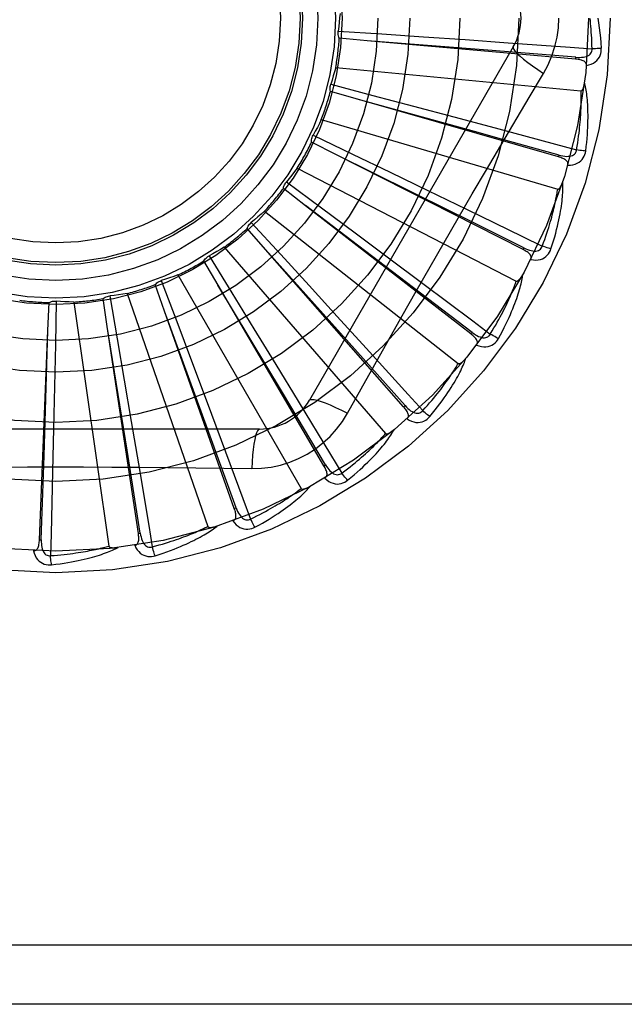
# Model space of a CAD drawing. Header units: inches. Extents: x 0 to 176, y 0 to 114.
# Tile 72 of 102: x 40.995 to 41.301, y 64.031 to 64.53. Entities that reach past the tile are written whole.
import ezdxf

# ---------------------------------------------------------------- set-up
doc = ezdxf.new("R2010")
doc.units = ezdxf.units.IN
doc.header["$LTSCALE"] = 9.6962962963
doc.header["$MEASUREMENT"] = 0
doc.linetypes.add('HIDDEN', pattern=[0.2, 0.1, -0.1])
doc.layers.add('DOOR_ASSEMBLY', color=7, linetype='CONTINUOUS')

msp = doc.modelspace()

# ---------------------------------------------------------------- linework, layer by layer
at = {"layer": 'DOOR_ASSEMBLY', "color": 8, "linetype": 'HIDDEN'}
for p, q in [((41.156113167, 64.5246163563), (41.1781556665, 64.5231421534)), ((41.1708676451, 64.5197021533), (41.1566656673, 64.5209796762)), ((41.2765469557, 64.51034754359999), (41.1708676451, 64.5197021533)), ((41.1781556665, 64.5231421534), (41.1994009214, 64.5216941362)), ((41.1994009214, 64.5216941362), (41.2205519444, 64.5202279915)), ((41.2205519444, 64.5202279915), (41.2422516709, 64.51869611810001)), ((41.2449182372, 64.5165919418), (41.1414762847, 64.3374252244)), ((41.2765470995, 64.5103475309), (41.2766314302, 64.5113034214)), ((41.1548352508, 64.5061281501), (41.2792381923, 64.4942491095)), ((41.165839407, 64.48999030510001), (41.1521358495, 64.4939324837)), ((41.1522815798, 64.4976080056), (41.1736467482, 64.4919888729)), ((41.2678385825, 64.4608048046), (41.165839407, 64.48999030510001)), ((41.1736467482, 64.4919888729), (41.1942340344, 64.4865463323)), ((41.1942340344, 64.4865463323), (41.2147253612, 64.4811038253)), ((41.1475278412, 64.4796957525), (41.2674345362, 64.4444879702)), ((41.2147253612, 64.4811038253), (41.2357430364, 64.4754929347)), ((41.1434078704, 64.4718128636), (41.1633235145, 64.4622518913)), ((41.1552790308, 64.4617669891), (41.1425691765, 64.4682313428)), ((41.2499115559, 64.4138054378), (41.1552790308, 64.4617669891)), ((41.1633235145, 64.4622518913), (41.1825087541, 64.4530115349)), ((41.2678387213, 64.4608047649), (41.2681024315, 64.4617274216)), ((41.1353501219, 64.4551239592), (41.2464268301, 64.39785993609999)), ((41.1825087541, 64.4530115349), (41.2015997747, 64.443789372)), ((41.1395681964, 64.4360522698), (41.1283114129, 64.4448051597)), ((41.1298127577, 64.4481632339), (41.1475590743, 64.43500598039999)), ((41.2015997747, 64.443789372), (41.221175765, 64.4343022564)), ((41.1900901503, 64.3976482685), (41.1395221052, 64.4360873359)), ((41.2234138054, 64.3710481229), (41.1395681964, 64.4360522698)), ((41.1475590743, 64.43500598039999), (41.1646488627, 64.4223017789)), ((41.1187422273, 64.4333008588), (41.2169743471, 64.3560502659)), ((41.1192747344, 64.4137755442), (41.1098778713, 64.4245006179)), ((41.1119876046, 64.4275138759), (41.1269231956, 64.4112358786)), ((41.1646488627, 64.4223017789), (41.1816495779, 64.4096332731)), ((41.0983044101, 64.4150151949), (41.1801415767, 64.32057007)), ((41.2499116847, 64.4138053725), (41.2503452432, 64.4146614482)), ((41.0905766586, 64.4106111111), (41.1021617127, 64.3918006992)), ((41.161615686, 64.3665042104), (41.1192361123, 64.4138186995)), ((41.1893030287, 64.3340782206), (41.1192747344, 64.4137755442)), ((41.1269231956, 64.4112358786), (41.1412998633, 64.3955269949)), ((41.1816495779, 64.4096332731), (41.1990763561, 64.3966128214)), ((41.095132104, 64.3957419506), (41.0879347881, 64.4080515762)), ((41.0747753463, 64.4009278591), (41.1372597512, 64.292701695)), ((41.0680128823, 64.3826032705), (41.0632752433, 64.3960525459)), ((41.0663537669, 64.3980658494), (41.0741695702, 64.3774028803)), ((41.1277617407, 64.3413117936), (41.0951023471, 64.3957916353)), ((41.1488120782, 64.3042319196), (41.095132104, 64.3957419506)), ((41.1412998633, 64.3955269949), (41.1555958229, 64.379870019)), ((41.2240016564, 64.3718065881), (41.1900901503, 64.3976482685)), ((41.0401944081, 64.3903315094), (41.043958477, 64.3685627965)), ((41.0490054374, 64.3915480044), (41.0898787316, 64.2734523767)), ((41.1021617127, 64.3918006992), (41.1133056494, 64.3736548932)), ((41.008837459, 64.3727160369), (41.0094377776, 64.3869627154)), ((41.0130440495, 64.3876876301), (41.0126203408, 64.3655999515)), ((41.0219260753, 64.3872146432), (41.0397109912, 64.2635178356)), ((41.0388972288, 64.3748343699), (41.03679049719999, 64.3889372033)), ((41.0897518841, 64.3229815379), (41.0679930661, 64.3826576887)), ((41.1034044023, 64.2825879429), (41.0680128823, 64.3826032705)), ((41.1555958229, 64.379870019), (41.1702435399, 64.3637868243)), ((41.0489598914, 64.31217594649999), (41.0388880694, 64.374891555)), ((41.0547211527, 64.2699285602), (41.0388972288, 64.3748343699)), ((41.0741695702, 64.3774028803), (41.0816780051, 64.3574759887)), ((41.0045218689, 64.2667113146), (41.008837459, 64.3727160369)), ((41.0068600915, 64.3092855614), (41.0088392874, 64.372773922)), ((41.1133056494, 64.3736548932), (41.1243801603, 64.3555753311)), ((41.2234139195, 64.37104803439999), (41.2240016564, 64.3718065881)), ((41.0126203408, 64.3655999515), (41.0121848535, 64.3443098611)), ((41.043958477, 64.3685627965), (41.0475600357, 64.3475750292)), ((41.19002379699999, 64.3347117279), (41.161615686, 64.3665042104)), ((41.0816780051, 64.3574759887), (41.08913080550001, 64.3376272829)), ((41.1243801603, 64.3555753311), (41.1357194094, 64.3370106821)), ((41.0121848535, 64.3443098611), (41.01172677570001, 64.323113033)), ((41.0475600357, 64.3475750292), (41.051121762, 64.3266745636)), ((41.1496397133, 64.30471757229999), (41.1277617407, 64.3413117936)), ((41.1608065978, 64.33086448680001), (41.1677096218, 64.3432396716)), ((41.08913080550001, 64.3376272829), (41.0967517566, 64.31725215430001)), ((41.1893031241, 64.3340781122), (41.19002379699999, 64.3347117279)), ((41.051121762, 64.3266745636), (41.0547489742, 64.30522536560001)), ((41.1162172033, 64.3228418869), (40.9093332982, 64.3228418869)), ((41.01172677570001, 64.323113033), (41.011229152, 64.3013649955)), ((41.1043089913, 64.2829081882), (41.0897518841, 64.3229815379)), ((41.0054806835, 64.2666724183), (41.0068600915, 64.3092855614)), ((41.0556700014, 64.2700718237), (41.0489598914, 64.31217594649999)), ((41.1488121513, 64.30423179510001), (41.1496397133, 64.30471757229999)), ((41.1034044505, 64.28258780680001), (41.1043089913, 64.2829081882)), ((41.0547211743, 64.2699284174), (41.0556700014, 64.2700718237)), ((41.0045218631, 64.2667111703), (41.0054806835, 64.2666724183)), ((41.4962752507, 64.0611752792), (40.4042752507, 64.0611752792)), ((41.4962752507, 64.0311752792), (40.4342752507, 64.0311752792))]:
    msp.add_line(p, q, dxfattribs=at)
for points in [[(41.1570082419, 64.53346581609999), (41.1568343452, 64.53124458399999), (41.1566272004, 64.5290292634), (41.1563868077, 64.5268198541), (41.156113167, 64.5246163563)], [(41.2602651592, 64.5031317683), (41.2626085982, 64.5074899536), (41.264540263, 64.51201146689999), (41.2660546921, 64.51668768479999), (41.2671423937, 64.52146808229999), (41.2677968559, 64.52630088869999), (41.2680169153, 64.5311752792)], [(41.2848680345, 64.5156014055), (41.28482053, 64.51745109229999), (41.2847593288, 64.5192260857), (41.2846837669, 64.5209248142), (41.284595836, 64.5225519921), (41.2844969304, 64.5241108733), (41.2843881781, 64.5256042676), (41.2842708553, 64.527035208), (41.2841459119, 64.5284062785), (41.2840144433, 64.5297202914), (41.2838772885, 64.5309795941)], [(41.2877616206, 64.5311752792), (41.2881598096, 64.5287399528), (41.288517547, 64.52625882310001), (41.2888334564, 64.5237326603), (41.289108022, 64.5211613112), (41.2893415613, 64.5185446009), (41.2895325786, 64.5158833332)], [(41.1566656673, 64.5209796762), (41.1564311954, 64.5215550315), (41.1562532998, 64.5221474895), (41.1561311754, 64.5227629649), (41.1560663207, 64.5233861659), (41.1560605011, 64.5240019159), (41.1561131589, 64.52461630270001)], [(41.2766314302, 64.5113034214), (41.2444651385, 64.5138783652), (41.2341321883, 64.514708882), (41.1708099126, 64.519706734)], [(41.2422516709, 64.51869611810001), (41.2738500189, 64.5164083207), (41.2848680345, 64.5156014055)], [(41.2449180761, 64.5165916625), (41.2448550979, 64.5160235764), (41.2451849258, 64.5152392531), (41.2458886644, 64.51426873), (41.2469533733, 64.5131172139), (41.248380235, 64.51178493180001), (41.2501595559, 64.5102889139), (41.2522676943, 64.5086500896), (41.2546782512, 64.5068922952), (41.2573705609, 64.5050345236), (41.2602668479, 64.5031306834)], [(41.2766312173, 64.511304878), (41.2776672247, 64.5112438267), (41.2786499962, 64.5112341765), (41.2795820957, 64.5112787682), (41.2804599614, 64.5113797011), (41.2812829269, 64.5115416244), (41.2820439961, 64.5117653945), (41.2827407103, 64.512050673), (41.2833558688, 64.51240197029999), (41.2838713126, 64.5128220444), (41.2842855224, 64.51330540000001), (41.2845900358, 64.5138498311), (41.2847880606, 64.5144296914), (41.284880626, 64.5150155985), (41.284868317, 64.51560575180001)], [(41.28197264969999, 64.5071244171), (41.2832968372, 64.5074268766), (41.2844935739, 64.5078320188), (41.2855709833, 64.5083417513), (41.2865184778, 64.50895040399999), (41.2873356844, 64.5096555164), (41.2880200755, 64.5104456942), (41.2885703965, 64.5113191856), (41.2889930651, 64.5122420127), (41.2892848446, 64.5131896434), (41.2894658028, 64.51413144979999), (41.2895489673, 64.5150251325), (41.2895325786, 64.5158833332)], [(41.2895325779, 64.5158833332), (41.2889163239, 64.5158172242), (41.2882117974, 64.5157568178), (41.287443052, 64.5157043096), (41.286619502, 64.515660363), (41.2857508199, 64.5156257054), (41.2848680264, 64.5156016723)], [(41.281972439, 64.5071193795), (41.281968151, 64.5075824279), (41.2818819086, 64.50800602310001), (41.281708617, 64.5083913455), (41.2814635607, 64.5087348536), (41.28115946, 64.5090308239), (41.2807989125, 64.5092869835), (41.2803864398, 64.5095081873), (41.2799289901, 64.5096973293), (41.2794333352, 64.5098576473), (41.2789045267, 64.50999296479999), (41.2783493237, 64.5101075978), (41.277769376, 64.51020330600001), (41.2771690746, 64.5102836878), (41.2765469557, 64.51034754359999)], [(41.1548352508, 64.5061281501), (41.1542441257, 64.5039799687), (41.1536214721, 64.5018438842), (41.1529672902, 64.4997198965), (41.1522815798, 64.4976080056)], [(41.2385183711, 64.4665098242), (41.2529739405, 64.49092200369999), (41.2602651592, 64.5031317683)], [(41.1521358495, 64.4939324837), (41.1520145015, 64.4945418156), (41.1519519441, 64.49515723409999), (41.1519485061, 64.4957846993), (41.152002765, 64.49640891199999), (41.152113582, 64.497014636), (41.1522815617, 64.4976079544)], [(41.2770035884, 64.4643889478), (41.2773069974, 64.4662141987), (41.2775828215, 64.46796869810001), (41.2778301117, 64.46965102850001), (41.2780517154, 64.4712654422), (41.2782496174, 64.4728148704), (41.2784254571, 64.4743018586), (41.2785810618, 64.47572914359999), (41.2787178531, 64.47709908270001), (41.278837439, 64.4784142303), (41.2789410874, 64.4796767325), (41.2790302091, 64.4808889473), (41.2791059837, 64.48205279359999), (41.2791697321, 64.4831703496), (41.2792224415, 64.4842434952), (41.2792653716, 64.4852742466), (41.2792990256, 64.4862642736), (41.2793242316, 64.48721547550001), (41.279341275, 64.4881291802), (41.2793505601, 64.4890069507), (41.2793525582, 64.4898499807), (41.2793477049, 64.4906595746), (41.2793365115, 64.4914369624), (41.2793194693, 64.492183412), (41.2792970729, 64.4929001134), (41.2792700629, 64.4935888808), (41.2792381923, 64.4942491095)], [(41.2792381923, 64.4942491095), (41.2794103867, 64.4942653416), (41.2795695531, 64.4943216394), (41.2797152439, 64.4944219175), (41.279848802, 64.4945544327), (41.2799709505, 64.4947096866), (41.2800831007, 64.4948848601), (41.2801864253, 64.4950738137), (41.2802823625, 64.49527700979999), (41.2803726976, 64.49549313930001), (41.2804575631, 64.4957213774), (41.2805376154, 64.4959606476), (41.2806130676, 64.49621039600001), (41.2806842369, 64.4964693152), (41.2807514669, 64.4967385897), (41.280815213, 64.4970185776), (41.2808754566, 64.4973104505), (41.2809325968, 64.4976153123), (41.2809858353, 64.4979337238), (41.2810344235, 64.4982667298), (41.2810786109, 64.498613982)], [(41.2816371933, 64.4637830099), (41.2819077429, 64.4659953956), (41.2821375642, 64.4681165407), (41.2823293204, 64.4701438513), (41.2824859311, 64.4720830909), (41.2826097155, 64.4739382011), (41.2827033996, 64.4757124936), (41.2827692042, 64.4774096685), (41.2828096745, 64.4790328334), (41.2828269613, 64.4805854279), (41.2828235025, 64.48207041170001), (41.2828014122, 64.4834910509), (41.2827630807, 64.4848500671), (41.2827112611, 64.4861506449), (41.2826464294, 64.48739482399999), (41.2825697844, 64.48858521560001), (41.2824811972, 64.4897233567), (41.2823803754, 64.4908111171), (41.282268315, 64.4918501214), (41.2821452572, 64.4928419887), (41.2820127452, 64.4937886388), (41.2818718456, 64.4946919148), (41.2817239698, 64.49555371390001), (41.2815710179, 64.4963758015), (41.2814123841, 64.49716045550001), (41.2812477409, 64.4979108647), (41.2810777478, 64.4986260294)], [(41.2681024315, 64.4617274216), (41.2370047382, 64.4703433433), (41.2270156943, 64.4731143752), (41.1657835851, 64.4900057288)], [(41.1475278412, 64.4796957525), (41.1465408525, 64.4776982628), (41.1455251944, 64.475718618), (41.144480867, 64.4737568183), (41.1434078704, 64.4718128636)], [(41.2357430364, 64.4754929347), (41.2663373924, 64.4672664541), (41.2770035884, 64.4643889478)], [(41.1425691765, 64.4682313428), (41.1425653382, 64.4688526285), (41.14262038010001, 64.4694687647), (41.1427357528, 64.47008554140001), (41.1429071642, 64.4706882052), (41.1431306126, 64.4712620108), (41.1434078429, 64.4718128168)], [(41.1677096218, 64.3432396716), (41.1816092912, 64.3679289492), (41.1886023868, 64.3803007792), (41.1956369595, 64.39267014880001), (41.2026935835, 64.4050269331), (41.2097984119, 64.4173664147), (41.2169303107, 64.42969164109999), (41.2241043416, 64.4419863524), (41.231301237, 64.45426858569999), (41.2385183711, 64.4665098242)], [(41.268102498, 64.4617288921), (41.2691082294, 64.4614728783), (41.2700714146, 64.4612774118), (41.270995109, 64.4611447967), (41.2718762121, 64.4610777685), (41.2727149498, 64.46108101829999), (41.27350461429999, 64.4611567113), (41.2742427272, 64.4613049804), (41.2749132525, 64.46153350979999), (41.2754988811, 64.4618484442), (41.2759970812, 64.46224467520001), (41.2763991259, 64.4627216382), (41.2767033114, 64.4632535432), (41.2769050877, 64.4638113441), (41.2770046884, 64.464393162)], [(41.2816371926, 64.46378301), (41.281019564, 64.4638347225), (41.2803163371, 64.4639087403), (41.2795515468, 64.464002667), (41.2787345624, 64.4641153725), (41.2778750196, 64.4642457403), (41.2770036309, 64.4643892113)], [(41.2503452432, 64.4146614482), (41.2214400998, 64.4290069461), (41.2121559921, 64.4336183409), (41.1552271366, 64.4617926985)], [(41.272555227, 64.4566097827), (41.2726385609, 64.45706428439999), (41.2726339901, 64.4574959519), (41.2725367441, 64.4579070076), (41.2723611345, 64.4582907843), (41.272118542, 64.4586389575), (41.2718129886, 64.45895872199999), (41.2714498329, 64.4592539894), (41.27103644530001, 64.4595262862), (41.2705800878, 64.4597775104), (41.2700864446, 64.46001046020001), (41.2695629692, 64.4602280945), (41.26901161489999, 64.460431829), (41.2684373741, 64.4606243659), (41.2678385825, 64.4608048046)], [(41.2725562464, 64.4566131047), (41.273913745, 64.4566594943), (41.2751655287, 64.45683083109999), (41.2763199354, 64.45712745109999), (41.2773654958, 64.4575457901), (41.27830137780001, 64.4580835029), (41.2791229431, 64.4587298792), (41.2798286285, 64.4594834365), (41.2804183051, 64.46030959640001), (41.2808841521, 64.4611848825), (41.2812400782, 64.46207542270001), (41.2814908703, 64.46293721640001), (41.2816371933, 64.4637830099)], [(41.1353501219, 64.4551239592), (41.1340029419, 64.45334935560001), (41.1326309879, 64.4515977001), (41.1312342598, 64.4498689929), (41.1298127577, 64.4481632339)], [(41.1283114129, 64.4448051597), (41.1284252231, 64.4454159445), (41.1285958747, 64.4460105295), (41.1288258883, 64.44659432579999), (41.1291082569, 64.4471536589), (41.1294362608, 64.4476748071), (41.1298127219, 64.4481631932)], [(41.2595892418, 64.4155903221), (41.2602325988, 64.4173251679), (41.2608354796, 64.41899576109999), (41.261396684, 64.4206008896), (41.2619198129, 64.42214419), (41.2624073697, 64.4236281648), (41.2628614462, 64.4250550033), (41.2632843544, 64.426427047), (41.2636779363, 64.4277463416), (41.2640442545, 64.4290150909), (41.2643849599, 64.4302351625), (41.2647018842, 64.4314086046), (41.2649965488, 64.4325370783), (41.2652706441, 64.4336223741), (41.2655254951, 64.4346661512), (41.2657627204, 64.4356701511), (41.2659831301, 64.43663591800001), (41.2661878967, 64.43756516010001), (41.2663775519, 64.4384591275), (41.2665527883, 64.4393192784), (41.26671429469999, 64.4401466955), (41.2668627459, 64.4409425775), (41.2669988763, 64.4417080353), (41.2671234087, 64.4424442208), (41.2672370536, 64.44315220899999), (41.2673408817, 64.4438336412), (41.2674345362, 64.4444879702)], [(41.2640244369, 64.4141184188), (41.2647087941, 64.41623962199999), (41.2653358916, 64.4182789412), (41.2659078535, 64.42023332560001), (41.2664286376, 64.42210788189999), (41.2669012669, 64.4239060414), (41.26732904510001, 64.42563054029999), (41.267714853, 64.42728459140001), (41.2680617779, 64.42887076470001), (41.2683725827, 64.43039203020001), (41.2686502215, 64.4318508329), (41.2688973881, 64.43324998), (41.2691169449, 64.4345916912), (41.2693121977, 64.4358785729), (41.26948400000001, 64.4371125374), (41.2696340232, 64.4382959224), (41.2697624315, 64.4394302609), (41.2698692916, 64.4405174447), (41.2699558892, 64.4415588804), (41.2700227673, 64.4425561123), (41.2700718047, 64.4435107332), (41.2701043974, 64.4444243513), (41.2701222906, 64.44529856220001), (41.2701276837, 64.44613474), (41.2701204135, 64.4469352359), (41.2701007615, 64.4477032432), (41.2700691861, 64.4484376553)], [(41.2674345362, 64.4444879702), (41.2676066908, 64.4444713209), (41.2677736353, 64.444496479), (41.267935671, 64.4445673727), (41.2680918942, 64.44467221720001), (41.2682412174, 64.4448015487), (41.2683844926, 64.444952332), (41.2685217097, 64.4451183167), (41.2686543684, 64.4452996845), (41.2687839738, 64.4454948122), (41.2689104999, 64.4457028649), (41.2690343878, 64.4459226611), (41.2691557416, 64.44615361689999), (41.2692746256, 64.44639438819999), (41.2693916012, 64.4466460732), (41.2695071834, 64.4469089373), (41.2696215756, 64.44718413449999), (41.2697370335, 64.4474777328), (41.2698479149, 64.4477752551), (41.269948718, 64.44806269), (41.2700412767, 64.4483447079)], [(41.221175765, 64.4343022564), (41.2496603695, 64.420434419), (41.2595892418, 64.4155903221)], [(41.1187422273, 64.4333008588), (41.1170835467, 64.43181328), (41.1154048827, 64.4303529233), (41.1137062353, 64.4289197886), (41.1119876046, 64.4275138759)], [(41.1098778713, 64.4245006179), (41.1101052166, 64.4250788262), (41.1103853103, 64.42563037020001), (41.1107216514, 64.4261600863), (41.1111047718, 64.4266558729), (41.1115254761, 64.4271055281), (41.1119875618, 64.42751384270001)], [(41.0983044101, 64.4150151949), (41.0963941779, 64.413868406), (41.0944694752, 64.412752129), (41.0925303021, 64.4116663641), (41.0905766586, 64.4106111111)], [(41.2503455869, 64.4146628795), (41.2512846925, 64.4142211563), (41.2521934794, 64.41384693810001), (41.2530753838, 64.4135419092), (41.2539278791, 64.4133093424), (41.2547520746, 64.4131538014), (41.2555417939, 64.4130786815), (41.2562946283, 64.4130845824), (41.2569962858, 64.4131820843), (41.257630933, 64.41338049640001), (41.2581951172, 64.4136752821), (41.2586801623, 64.4140675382), (41.2590795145, 64.4145322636), (41.2593832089, 64.4150417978), (41.2595911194, 64.41559425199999)], [(41.2537506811, 64.4087966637), (41.2550924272, 64.4085853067), (41.2563540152, 64.4085166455), (41.257543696, 64.40858943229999), (41.2586495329, 64.40880233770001), (41.25967026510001, 64.4091532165), (41.2605993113, 64.4096324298), (41.2614348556, 64.4102388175), (41.2621702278, 64.4109384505), (41.2627933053, 64.411709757), (41.2633113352, 64.4125168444), (41.2637206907, 64.41331560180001), (41.2640244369, 64.4141184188)], [(41.2640244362, 64.41411841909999), (41.2634277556, 64.414286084), (41.2627512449, 64.4144918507), (41.2620180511, 64.41472881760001), (41.2612371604, 64.4149941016), (41.2604178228, 64.4152847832), (41.2595893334, 64.4155905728)], [(41.0879347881, 64.4080515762), (41.0882674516, 64.4085763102), (41.088646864, 64.409064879), (41.0890773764, 64.4095213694), (41.0895474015, 64.4099356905), (41.090045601, 64.4102976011), (41.0905766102, 64.4106110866)], [(41.2537490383, 64.408793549), (41.2539168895, 64.40922409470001), (41.2539940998, 64.40964884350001), (41.2539764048, 64.41007087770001), (41.25387659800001, 64.4104809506), (41.2537042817, 64.4108687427), (41.2534647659, 64.41124055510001), (41.2531640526, 64.4115992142), (41.252809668, 64.4119448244), (41.252409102, 64.4122778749), (41.2519684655, 64.4126000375), (41.2514956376, 64.4129128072), (41.250992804, 64.4132172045), (41.2504653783, 64.4135149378), (41.2499115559, 64.4138054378)], [(41.0747753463, 64.4009278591), (41.0726826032, 64.400163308), (41.0705814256, 64.399431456), (41.0684718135, 64.3987323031), (41.0663537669, 64.3980658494)], [(41.2373308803, 64.3686845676), (41.2384043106, 64.3706379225), (41.2394060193, 64.3725217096), (41.2403375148, 64.3743325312), (41.2412036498, 64.3760746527), (41.24200804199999, 64.3777508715), (41.2427544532, 64.3793632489), (41.2434463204, 64.3809143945), (41.2440871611, 64.3824062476), (41.2446802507, 64.38384120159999), (41.2452289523, 64.3852210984), (41.2457364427, 64.3865481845), (41.2462059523, 64.3878240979), (41.2466412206, 64.3890507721), (41.2470434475, 64.3902299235), (41.2474147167, 64.39136353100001), (41.2477554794, 64.3924530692), (41.2480661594, 64.39350038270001), (41.248348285, 64.3945066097), (41.2486026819, 64.3954731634), (41.2488314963, 64.3964012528), (41.2490364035, 64.3972921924), (41.2492194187, 64.39814721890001), (41.2493829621, 64.3989672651), (41.2495273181, 64.39975467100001), (41.2496533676, 64.40051251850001), (41.2497613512, 64.4012396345)], [(41.2464268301, 64.39785993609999), (41.2465927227, 64.39781100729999), (41.2467614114, 64.3978041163), (41.2469339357, 64.3978430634), (41.2471071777, 64.3979164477), (41.2472782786, 64.3980151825), (41.2474475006, 64.3981361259), (41.2476136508, 64.3982731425), (41.2477782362, 64.398426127), (41.2479424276, 64.3985932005), (41.2481060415, 64.39877354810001), (41.2482692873, 64.39896592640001), (41.2484321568, 64.3991697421), (41.2485944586, 64.3993836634), (41.248756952, 64.3996086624), (41.2489201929, 64.3998449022), (41.2490845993, 64.40009347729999), (41.2492508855, 64.4003551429), (41.2494187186, 64.40063108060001), (41.2495879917, 64.40092290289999), (41.2497587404, 64.4012300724)], [(41.0632752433, 64.3960525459), (41.0637012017, 64.3965048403), (41.0641662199, 64.3969127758), (41.0646753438, 64.3972795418), (41.0652152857, 64.3975974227), (41.0657729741, 64.3978585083), (41.0663537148, 64.3980658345)], [(41.1990763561, 64.3966128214), (41.2244217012, 64.3776048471), (41.2332543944, 64.3709692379)], [(41.2332543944, 64.3709692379), (41.2342144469, 64.3725509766), (41.23512259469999, 64.3740772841), (41.23597743, 64.3755471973), (41.2367831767, 64.3769636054), (41.2375427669, 64.3783284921), (41.2382586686, 64.3796436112), (41.2389335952, 64.38091082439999), (41.2395697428, 64.3821317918), (41.2401695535, 64.38330828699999), (41.240735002, 64.3844418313), (41.2412682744, 64.3855340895), (41.2417711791, 64.3865864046), (41.2422457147, 64.38760021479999), (41.2426934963, 64.3885768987), (41.2431164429, 64.3895178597), (41.2435156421, 64.3904244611), (41.2438925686, 64.3912981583), (41.2442479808, 64.392140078), (41.2445828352, 64.3929515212), (41.2448980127, 64.3937334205), (41.2451944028, 64.3944868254), (41.245472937, 64.3952126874), (41.2457345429, 64.3959120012), (41.2459801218, 64.39658568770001), (41.2462110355, 64.3972351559), (41.2464268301, 64.39785993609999)], [(41.03679049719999, 64.3889372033), (41.03729435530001, 64.389300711), (41.0378281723, 64.3896132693), (41.0383975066, 64.389877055), (41.0389878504, 64.3900870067), (41.0395848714, 64.3902378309), (41.0401943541, 64.3903315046)], [(41.0490054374, 64.3915480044), (41.0468058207, 64.391193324), (41.0446041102, 64.390872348), (41.042400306, 64.3905850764), (41.0401944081, 64.3903315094)], [(41.0094377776, 64.3869627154), (41.0100013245, 64.3872242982), (41.0105846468, 64.3874301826), (41.0111936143, 64.3875814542), (41.0118130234, 64.3876758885), (41.0124277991, 64.3877110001), (41.0130439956, 64.3876876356)], [(41.0219260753, 64.3872146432), (41.0196990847, 64.3872826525), (41.0174764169, 64.38738415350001), (41.0152580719, 64.387519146), (41.0130440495, 64.3876876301)], [(41.2262331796, 64.3654000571), (41.2264796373, 64.3657913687), (41.2266359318, 64.3661940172), (41.2266984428, 64.3666118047), (41.2266780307, 64.3670333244), (41.2265822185, 64.3674467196), (41.226417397, 64.3678571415), (41.2261899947, 64.3682662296), (41.2259074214, 64.36867266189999), (41.2255771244, 64.3690755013), (41.2252054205, 64.3694752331), (41.2248003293, 64.3698718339), (41.2243641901, 64.37026589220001), (41.223902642, 64.3706580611), (41.2234138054, 64.3710481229)], [(41.2240022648, 64.37180792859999), (41.2248408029, 64.37119646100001), (41.22566234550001, 64.3706570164), (41.2264705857, 64.3701905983), (41.2272636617, 64.3698008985), (41.2280435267, 64.3694921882), (41.2288047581, 64.3692689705), (41.2295451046, 64.3691322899), (41.2302525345, 64.3690952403), (41.2309132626, 64.36916995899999), (41.2315230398, 64.369352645), (41.2320735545, 64.3696460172), (41.2325536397, 64.3700267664), (41.232948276, 64.37046961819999), (41.2332569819, 64.3709727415)], [(41.2373308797, 64.368684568), (41.2367767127, 64.3689621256), (41.236151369, 64.36929220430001), (41.2354762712, 64.3696636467), (41.2347596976, 64.3700719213), (41.2340101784, 64.3705124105), (41.2332545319, 64.3709694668)], [(41.2262356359, 64.3654033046), (41.2275131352, 64.36494184), (41.2287389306, 64.36463566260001), (41.2299208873, 64.3644819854), (41.2310470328, 64.3644817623), (41.2321157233, 64.3646331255), (41.2331186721, 64.3649278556), (41.2340538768, 64.3653651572), (41.2349083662, 64.36591297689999), (41.2356661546, 64.3665524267), (41.2363275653, 64.3672468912), (41.236880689, 64.3679537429), (41.2373308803, 64.3686845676)], [(41.1702435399, 64.3637868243), (41.1915335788, 64.3403257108), (41.1989508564, 64.3321384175)], [(41.1989508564, 64.3321384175), (41.2001929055, 64.333509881), (41.2013734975, 64.334836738), (41.2024910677, 64.3361183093), (41.2035503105, 64.3373566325), (41.2045544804, 64.33855310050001), (41.2055063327, 64.3397089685), (41.2064088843, 64.3408255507), (41.2072646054, 64.3419040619), (41.20807622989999, 64.3429457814), (41.2088459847, 64.3439518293), (41.2095763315, 64.3449234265), (41.2102692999, 64.3458615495), (41.2109271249, 64.3467672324), (41.2115516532, 64.34764152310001), (41.2121450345, 64.3484854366), (41.2127085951, 64.34930010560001), (41.2132440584, 64.3500866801), (41.2137523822, 64.350846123), (41.2142347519, 64.3515795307), (41.2146922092, 64.3522876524), (41.2151258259, 64.3529713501), (41.215536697, 64.3536313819), (41.2159259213, 64.354268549), (41.2162945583, 64.354883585), (41.2166442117, 64.3554776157), (41.2169743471, 64.3560502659)], [(41.2025212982, 64.3291235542), (41.203945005, 64.3308384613), (41.2052851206, 64.3324986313), (41.206542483, 64.3341004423), (41.2077226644, 64.3356471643), (41.2088297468, 64.3371408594), (41.2098678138, 64.3385828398), (41.2108407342, 64.3399750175), (41.2117523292, 64.3413186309), (41.2126062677, 64.3426154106), (41.2134062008, 64.3438665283), (41.2141556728, 64.345073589), (41.214858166, 64.3462375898), (41.215517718, 64.3473597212), (41.2161358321, 64.3484414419), (41.2167149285, 64.3494843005), (41.2172557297, 64.3504896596), (41.2177590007, 64.35145925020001), (41.2182264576, 64.3523939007), (41.2186591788, 64.35329484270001), (41.21905950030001, 64.3541628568), (41.2194293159, 64.354998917), (41.2197708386, 64.3558038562), (41.2200866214, 64.3565781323), (41.2203773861, 64.3573239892), (41.2206445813, 64.3580442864), (41.2208882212, 64.35873782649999)], [(41.2169743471, 64.3560502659), (41.2171279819, 64.3559708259), (41.2172923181, 64.3559321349), (41.2174690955, 64.35593772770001), (41.2176530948, 64.3559769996), (41.2178397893, 64.3560415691), (41.218028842, 64.3561283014), (41.2182179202, 64.3562313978), (41.2184084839, 64.3563504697), (41.21860132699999, 64.35648345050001), (41.2187961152, 64.3566295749), (41.2189928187, 64.3567875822), (41.2191913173, 64.3569568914), (41.219391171, 64.3571362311), (41.2195933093, 64.35732641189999), (41.2197983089, 64.35752748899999), (41.2200067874, 64.357740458), (41.2202231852, 64.35797022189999), (41.2204366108, 64.3582051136), (41.2206364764, 64.3584338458), (41.2208263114, 64.3586601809)], [(41.1357194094, 64.3370106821), (41.1521846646, 64.3099443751), (41.1579184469, 64.30050130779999)], [(41.1414762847, 64.3374252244), (41.1419367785, 64.3377640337), (41.1427810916, 64.33787060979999), (41.143973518, 64.3377464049), (41.1455030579, 64.3374001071), (41.1473702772, 64.3368305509), (41.1495555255, 64.3360376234), (41.152028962, 64.3350312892), (41.1547564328, 64.3338226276), (41.15771079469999, 64.3324202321), (41.1608065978, 64.33086448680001)], [(41.1900246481, 64.3347129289), (41.1907323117, 64.3339538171), (41.1914369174, 64.3332686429), (41.1921422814, 64.3326576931), (41.1928472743, 64.3321249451), (41.1935546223, 64.3316742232), (41.1942598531, 64.3313109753), (41.1949609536, 64.3310366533), (41.1956485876, 64.3308663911), (41.1963115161, 64.330814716), (41.1969448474, 64.3308786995), (41.1975409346, 64.3310625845), (41.1980844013, 64.3313455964), (41.1985557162, 64.3317057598), (41.1989540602, 64.33214136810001)], [(41.1122338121, 64.3028209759), (41.1171680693, 64.30297110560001), (41.1220354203, 64.3035552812), (41.1268208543, 64.3045709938), (41.1314912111, 64.3060094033), (41.1360223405, 64.3078629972), (41.1403716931, 64.3101158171), (41.1445001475, 64.31275367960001), (41.1483768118, 64.3157504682), (41.15196829, 64.3190772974), (41.1552524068, 64.32271868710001), (41.1582014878, 64.3266518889), (41.1608065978, 64.33086448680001)], [(41.1910030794, 64.3279993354), (41.1913188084, 64.3283365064), (41.1915482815, 64.3287020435), (41.1916886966, 64.3291004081), (41.1917484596, 64.329518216), (41.1917326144, 64.3299422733), (41.1916484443, 64.33037647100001), (41.1915025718, 64.3308212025), (41.1913020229, 64.33127376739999), (41.1910539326, 64.33173183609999), (41.1907645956, 64.3321946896), (41.1904418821, 64.3326607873), (41.1900882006, 64.3331302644), (41.1897092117, 64.33360269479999), (41.1893030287, 64.3340782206)], [(41.1910055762, 64.3280013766), (41.1921726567, 64.327306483), (41.1933183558, 64.3267738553), (41.1944498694, 64.3263992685), (41.1955556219, 64.326185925), (41.1966336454, 64.3261323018), (41.1976742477, 64.3262318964), (41.1986753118, 64.3264843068), (41.1996180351, 64.32686051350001), (41.2004831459, 64.32734499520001), (41.2012640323, 64.327901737), (41.2019409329, 64.3284911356), (41.2025212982, 64.3291235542)], [(41.2025212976, 64.3291235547), (41.2020296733, 64.3295009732), (41.2014780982, 64.329943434), (41.2008854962, 64.3304359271), (41.2002591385, 64.33097243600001), (41.1996065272, 64.3315468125), (41.19895103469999, 64.3321386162)], [(41.1162168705, 64.3228418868), (41.1156934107, 64.322612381), (41.1151790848, 64.32193458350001), (41.1146904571, 64.3208398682), (41.1142255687, 64.3193420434), (41.1137852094, 64.3174402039), (41.1133792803, 64.3151512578), (41.1130140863, 64.3125061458), (41.1126970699, 64.30953964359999), (41.1124343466, 64.3062791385), (41.1122337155, 64.3028189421)], [(41.1579184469, 64.30050130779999), (41.1593976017, 64.3016129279), (41.1608079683, 64.3026923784), (41.1621478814, 64.3037392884), (41.1634223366, 64.3047547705), (41.1646347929, 64.3057395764), (41.1657881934, 64.3066944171), (41.1668857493, 64.3076200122), (41.167930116, 64.308517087), (41.1689242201, 64.3093863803), (41.1698704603, 64.3102285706), (41.1707714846, 64.31104439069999), (41.1716294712, 64.3118344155), (41.17244681, 64.31259923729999), (41.1732255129, 64.31333953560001), (41.1739678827, 64.31405590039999), (41.1746754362, 64.3147491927), (41.1753500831, 64.3154202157), (41.1759929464, 64.3160697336), (41.1766053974, 64.3166985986), (41.1771886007, 64.31730734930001), (41.1777437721, 64.3178966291), (41.17827213, 64.3184669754), (41.1787749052, 64.3190189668), (41.1792532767, 64.3195531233), (41.1797090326, 64.3200702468), (41.1801415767, 64.32057007)], [(41.1608537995, 64.2968652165), (41.1625763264, 64.2982796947), (41.1642064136, 64.2996562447), (41.1657441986, 64.3009911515), (41.1671957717, 64.30228657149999), (41.1685655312, 64.3035437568), (41.1698577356, 64.3047632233), (41.1710765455, 64.3059461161), (41.1722259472, 64.30709292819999), (41.1733098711, 64.3082046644), (41.174332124, 64.3092817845), (41.1752964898, 64.3103251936), (41.1762065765, 64.3113352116), (41.1770665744, 64.31231224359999), (41.1778782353, 64.3132574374), (41.1786442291, 64.3141718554), (41.1793655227, 64.315056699), (41.1800431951, 64.3159135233), (41.1806790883, 64.3167428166), (41.181274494, 64.3175455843), (41.1818318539, 64.318322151), (41.1823532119, 64.3190731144), (41.1828408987, 64.3197988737), (41.1832975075, 64.3204993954), (41.1837241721, 64.321176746), (41.1841228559, 64.3218334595), (41.1844933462, 64.3224683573)], [(41.1801415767, 64.32057007), (41.180277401, 64.32046299), (41.1804314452, 64.3203938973), (41.1806060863, 64.3203659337), (41.1807941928, 64.3203696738), (41.1809897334, 64.32039774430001), (41.1811917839, 64.3204471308), (41.1813969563, 64.3205125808), (41.1816066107, 64.32059343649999), (41.18182113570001, 64.3206875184), (41.18204005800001, 64.3207941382), (41.1822631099, 64.32091206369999), (41.1824900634, 64.3210407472), (41.1827202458, 64.3211790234), (41.1829547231, 64.3213275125), (41.1831940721, 64.3214861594), (41.1834390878, 64.32165582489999), (41.1836904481, 64.3218367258), (41.1839490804, 64.322030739), (41.18421628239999, 64.3222400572), (41.1844916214, 64.3224639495)], [(41.0967517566, 64.31725215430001), (41.107797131, 64.28755890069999), (41.1116401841, 64.2772013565)], [(41.0547489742, 64.30522536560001), (41.059975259, 64.2739783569), (41.06178868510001, 64.2630806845)], [(41.1493304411, 64.2979406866), (41.1497046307, 64.298212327), (41.149999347, 64.2985280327), (41.1502126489, 64.2988926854), (41.1503503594, 64.29929163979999), (41.1504150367, 64.2997110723), (41.1504145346, 64.3001533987), (41.150355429, 64.3006177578), (41.1502441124, 64.3011001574), (41.1500871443, 64.3015969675), (41.1498905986, 64.30210624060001), (41.1496619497, 64.3026249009), (41.1494035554, 64.303152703), (41.149120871, 64.303688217), (41.1488120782, 64.3042319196)], [(41.1496407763, 64.3047185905), (41.1501919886, 64.30383927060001), (41.1507541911, 64.3030331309), (41.1513311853, 64.3022997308), (41.1519226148, 64.3016431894), (41.1525318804, 64.3010667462), (41.1531556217, 64.3005765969), (41.1537921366, 64.300174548), (41.1544351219, 64.2998772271), (41.1550762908, 64.2997010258), (41.1557102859, 64.2996439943), (41.1563304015, 64.299711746), (41.1569176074, 64.2998867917), (41.1574485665, 64.3001512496), (41.1579221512, 64.3005035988)], [(40.9274854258, 64.3030303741), (40.9558168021, 64.3033375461), (40.970027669, 64.30346726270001), (40.9842571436, 64.3035598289), (40.9984867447, 64.3036270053), (41.0127254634, 64.3036437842), (41.0269653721, 64.3036299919), (41.0411999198, 64.30356445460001), (41.0554350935, 64.303472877), (41.0696448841, 64.3033432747)], [(41.011229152, 64.3013649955), (41.0104474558, 64.2696935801), (41.0101657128, 64.2586496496)], [(41.0696448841, 64.3033432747), (41.0980142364, 64.3030304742), (41.1122338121, 64.3028209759)], [(41.1608537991, 64.2968652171), (41.1604424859, 64.2973288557), (41.1599846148, 64.29786770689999), (41.1594959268, 64.2984634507), (41.1589824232, 64.2991088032), (41.1584503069, 64.2997963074), (41.1579186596, 64.3005014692)], [(41.14933380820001, 64.2979426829), (41.1503482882, 64.2970394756), (41.1513724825, 64.29629964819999), (41.1524126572, 64.2957176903), (41.1534580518, 64.2952989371), (41.1545064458, 64.2950422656), (41.1555470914, 64.2949431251), (41.1565778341, 64.29500152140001), (41.1575747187, 64.29519251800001), (41.15851588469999, 64.2955045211), (41.1593880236, 64.2959034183), (41.1601642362, 64.29635406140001), (41.1608537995, 64.2968652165)], [(41.1116401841, 64.2772013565), (41.1133029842, 64.2780129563), (41.1148921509, 64.27880598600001), (41.1164059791, 64.2795803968), (41.1178495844, 64.2803363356), (41.1192265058, 64.2810738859), (41.1205397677, 64.2817931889), (41.1217926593, 64.2824943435), (41.1229879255, 64.2831775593), (41.1241285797, 64.2838430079), (41.1252171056, 64.28449090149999), (41.1262562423, 64.2851214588), (41.1272482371, 64.2857348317), (41.128195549, 64.28633114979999), (41.1291002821, 64.2869106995), (41.1299648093, 64.2874736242), (41.1307907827, 64.2880204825), (41.1315802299, 64.2885517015), (41.1323343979, 64.289067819), (41.1330547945, 64.2895694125), (41.1337426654, 64.2900567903), (41.134399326, 64.2905303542), (41.1350260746, 64.2909904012), (41.1356242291, 64.2914372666), (41.1361950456, 64.2918712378), (41.1367404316, 64.2922927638), (41.1372597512, 64.292701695)], [(41.1138343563, 64.2730754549), (41.1157934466, 64.2741383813), (41.1176545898, 64.27518155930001), (41.1194172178, 64.27620131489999), (41.1210877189, 64.2771986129), (41.122670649, 64.2781738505), (41.1241702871, 64.2791267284), (41.1255909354, 64.28005758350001), (41.1269366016, 64.2809661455), (41.128211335, 64.2818526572), (41.1294189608, 64.2827168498), (41.1305633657, 64.28355889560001), (41.1316481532, 64.28437842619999), (41.1326775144, 64.2851750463), (41.1336533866, 64.28594955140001), (41.1345785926, 64.28670247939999), (41.1354543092, 64.287434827), (41.1362818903, 64.288147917), (41.1370632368, 64.2888418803), (41.1377998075, 64.28951745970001), (41.1384940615, 64.2901745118), (41.1391481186, 64.2908132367), (41.1397643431, 64.29143358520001), (41.140345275, 64.2920350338), (41.1408924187, 64.292619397), (41.1414081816, 64.2931887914), (41.1418921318, 64.2937421)], [(41.1372597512, 64.292701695), (41.137372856, 64.2925708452), (41.1375110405, 64.292473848), (41.1376772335, 64.2924133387), (41.1378626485, 64.2923814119), (41.1380599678, 64.2923719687), (41.1382677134, 64.2923822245), (41.1384815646, 64.2924076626), (41.1387027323, 64.29244737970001), (41.1389311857, 64.29249916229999), (41.1391663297, 64.2925624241), (41.1394076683, 64.2926360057), (41.139654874, 64.2927194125), (41.1399070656, 64.2928116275), (41.1401654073, 64.2929130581), (41.1404304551, 64.29302354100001), (41.1407031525, 64.2931437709), (41.1409845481, 64.2932740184), (41.1412748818, 64.293415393), (41.1415748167, 64.29356924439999), (41.1418841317, 64.2937351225)], [(41.1027230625, 64.2763124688), (41.1031416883, 64.27650825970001), (41.1034906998, 64.2767623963), (41.1037691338, 64.27708004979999), (41.1039798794, 64.27744570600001), (41.1041227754, 64.2778452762), (41.1042060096, 64.27827965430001), (41.1042358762, 64.2787467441), (41.1042178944, 64.2792414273), (41.1041578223, 64.2797588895), (41.1040612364, 64.28029612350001), (41.10393487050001, 64.2808487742), (41.1037810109, 64.28141607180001), (41.1036047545, 64.281995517), (41.1034044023, 64.2825879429)], [(41.1043102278, 64.2829089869), (41.1046850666, 64.28194123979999), (41.1050845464, 64.28104327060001), (41.1055123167, 64.28021392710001), (41.1059688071, 64.27945732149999), (41.1064579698, 64.278775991), (41.1069776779, 64.2781766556), (41.1075266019, 64.277661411), (41.1081016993, 64.27724777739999), (41.1086979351, 64.2769534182), (41.1093096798, 64.276777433), (41.1099314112, 64.27672660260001), (41.1105411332, 64.2767873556), (41.1111125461, 64.2769465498), (41.1116442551, 64.277202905)], [(41.102726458, 64.2763136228), (41.1035516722, 64.2752347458), (41.1044173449, 64.274314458), (41.105328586, 64.2735461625), (41.1062758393, 64.2729371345), (41.107256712, 64.2724866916), (41.1082597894, 64.2721923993), (41.1092829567, 64.2720546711), (41.1102979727, 64.2720535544), (41.1112811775, 64.2721818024), (41.1122130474, 64.2724084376), (41.1130605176, 64.2727040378), (41.1138343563, 64.2730754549)], [(41.113834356, 64.27307545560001), (41.11351822, 64.2736085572), (41.1131706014, 64.2742243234), (41.1128034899, 64.274901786), (41.1124213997, 64.2756326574), (41.1120290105, 64.2764084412), (41.1116404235, 64.27720147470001)], [(41.052864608, 64.2638954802), (41.0533126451, 64.2640084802), (41.0537033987, 64.26419195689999), (41.0540369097, 64.2644511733), (41.0543130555, 64.26477034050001), (41.0545289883, 64.2651356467), (41.0546929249, 64.2655464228), (41.0548106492, 64.26599941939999), (41.0548866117, 64.2664885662), (41.0549255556, 64.2670080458), (41.0549323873, 64.2675538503), (41.0549128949, 64.2681204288), (41.0548691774, 64.2687065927), (41.0548057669, 64.2693089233), (41.0547211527, 64.2699285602)], [(41.0556713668, 64.2700723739), (41.0558562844, 64.2690511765), (41.0560786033, 64.26809383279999), (41.0563416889, 64.2671985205), (41.0566467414, 64.2663691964), (41.0569981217, 64.2656076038), (41.057395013, 64.2649207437), (41.0578365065, 64.2643109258), (41.0583229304, 64.2637959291), (41.0588526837, 64.263394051), (41.059420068, 64.2631054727), (41.0600209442, 64.2629378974), (41.0606311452, 64.2628821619), (41.0612223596, 64.2629303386), (41.0617929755, 64.2630814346)], [(41.06178868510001, 64.2630806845), (41.0635750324, 64.2635629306), (41.0652855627, 64.2640408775), (41.0669185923, 64.2645147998), (41.0684791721, 64.2649838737), (41.0699707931, 64.2654475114), (41.0713964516, 64.2659052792), (41.0727593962, 64.26635665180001), (41.0740623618, 64.2668013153), (41.0753083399, 64.2672388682), (41.0764998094, 64.2676690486), (41.0776395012, 64.268091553), (41.078729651, 64.2685061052), (41.0797726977, 64.2689123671), (41.0807707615, 64.2693102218), (41.0817261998, 64.2696993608), (41.0826407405, 64.2700800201), (41.0835164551, 64.2704522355), (41.0843546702, 64.2708162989), (41.0851569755, 64.27117249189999), (41.0859246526, 64.2715208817), (41.086659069, 64.2718616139), (41.0873615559, 64.2721947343), (41.0880334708, 64.27252032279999), (41.0886761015, 64.2728384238), (41.089291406, 64.2731491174), (41.0898787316, 64.2734523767)], [(41.0631623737, 64.2586140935), (41.0652872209, 64.2592870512), (41.0673121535, 64.2599591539), (41.0692359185, 64.2606269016), (41.0710649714, 64.2612900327), (41.0728038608, 64.26194807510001), (41.0744567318, 64.2625999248), (41.0760278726, 64.2632450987), (41.0775211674, 64.2638825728), (41.0789406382, 64.2645118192), (41.0802899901, 64.26513185), (41.0815730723, 64.2657420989), (41.0827933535, 64.2663415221), (41.0839548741, 64.2669289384), (41.085059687, 64.2675047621), (41.0861106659, 64.2680689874), (41.0871091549, 64.2686223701), (41.0880567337, 64.2691659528), (41.0889552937, 64.2696995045), (41.0898064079, 64.2702234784), (41.0906124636, 64.2707372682), (41.0913755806, 64.2712406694), (41.0920980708, 64.2717331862), (41.0927823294, 64.2722138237), (41.09343017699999, 64.2726840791), (41.094044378, 64.2731455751), (41.094624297, 64.2735972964)], [(41.0898787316, 64.2734523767), (41.0899650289, 64.2733024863), (41.0900823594, 64.2731810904), (41.0902340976, 64.2730902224), (41.0904101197, 64.2730237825), (41.090602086, 64.2729771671), (41.0908080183, 64.2729479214), (41.0910228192, 64.2729324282), (41.0912475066, 64.2729295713), (41.0914816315, 64.272937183), (41.0917244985, 64.27295480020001), (41.0919754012, 64.2729813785), (41.0922339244, 64.27301649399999), (41.0924990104, 64.2730593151), (41.0927718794, 64.2731100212), (41.0930530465, 64.2731683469), (41.0933435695, 64.2732347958), (41.0936496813, 64.2733110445), (41.0939563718, 64.2733933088), (41.0942490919, 64.2734779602), (41.0945326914, 64.273566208)], [(41.0015564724, 64.2611385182), (41.0020181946, 64.2611647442), (41.00243684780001, 64.26127099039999), (41.0028134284, 64.26146241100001), (41.0031449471, 64.2617235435), (41.0034261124, 64.2620413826), (41.0036648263, 64.2624137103), (41.0038661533, 64.2628362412), (41.0040333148, 64.2633021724), (41.00416986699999, 64.2638048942), (41.0042798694, 64.2643395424), (41.004367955, 64.264899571), (41.0044359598, 64.2654834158), (41.004487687, 64.266086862), (41.0045218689, 64.2667113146)], [(41.0054821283, 64.2666727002), (41.0054704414, 64.2656349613), (41.0055075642, 64.26465284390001), (41.0055964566, 64.26372392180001), (41.0057390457, 64.2628518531), (41.0059399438, 64.2620375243), (41.0061996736, 64.2612879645), (41.0065177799, 64.26060561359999), (41.0068979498, 64.2600078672), (41.0073420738, 64.2595129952), (41.0078445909, 64.2591222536), (41.0084028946, 64.2588439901), (41.0089915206, 64.2586737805), (41.0095811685, 64.2586091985), (41.0101700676, 64.2586495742)], [(41.001560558, 64.2611384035), (41.0019256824, 64.2598301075), (41.0023873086, 64.2586540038), (41.002947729, 64.2576020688), (41.0036007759, 64.2566846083), (41.0043439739, 64.2559018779), (41.0051658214, 64.25525586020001), (41.0060645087, 64.2547477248), (41.0070064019, 64.25436944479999), (41.0079668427, 64.2541230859), (41.0089161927, 64.25398714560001), (41.0098128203, 64.25394659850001), (41.0106692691, 64.2540038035)], [(41.0101657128, 64.2586496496), (41.0120110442, 64.2587851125), (41.013781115, 64.25893070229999), (41.015474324, 64.2590870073), (41.0170954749, 64.2592522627), (41.0186478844, 64.2594252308), (41.0201344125, 64.2596049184), (41.0215581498, 64.25979019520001), (41.0229217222, 64.2599802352), (41.0242279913, 64.26017407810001), (41.0254793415, 64.2603709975), (41.0266783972, 64.2605701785), (41.027827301, 64.2607709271), (41.0289283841, 64.2609724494), (41.0299837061, 64.2611742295), (41.0309955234, 64.2613755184), (41.0319655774, 64.2615762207), (41.0328959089, 64.2617759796), (41.0337878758, 64.26197483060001), (41.0346430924, 64.2621727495), (41.0354628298, 64.2623695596), (41.0362484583, 64.2625651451), (41.0370012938, 64.2627592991), (41.0377226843, 64.262951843), (41.0384139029, 64.2631425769), (41.0390768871, 64.2633312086), (41.0397109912, 64.2635178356)], [(41.0106692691, 64.2540038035), (41.0128830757, 64.25426247), (41.0149986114, 64.2545392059), (41.0170139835, 64.2548308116), (41.0189354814, 64.2551358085), (41.0207674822, 64.2554528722), (41.0225138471, 64.2557801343), (41.0241786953, 64.2561163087), (41.025765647, 64.2564596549), (41.02727855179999, 64.2568088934), (41.0287208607, 64.2571623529), (41.0300962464, 64.2575187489), (41.031407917, 64.2578764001), (41.0326596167, 64.2582333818), (41.0338534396, 64.2585897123), (41.0349922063, 64.2589448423), (41.0360773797, 64.25929925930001), (41.0371107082, 64.2596536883), (41.0380940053, 64.2600075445), (41.0390289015, 64.260360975), (41.0399176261, 64.26071293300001), (41.0407622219, 64.2610628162), (41.0415648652, 64.2614097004), (41.0423277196, 64.2617521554), (41.0430528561, 64.2620913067), (41.0437432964, 64.2624282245), (41.0443982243, 64.26276203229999)], [(41.0397109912, 64.2635178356), (41.0397673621, 64.263354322), (41.0398595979, 64.263212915), (41.0399913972, 64.2630949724), (41.0401516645, 64.2629964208), (41.0403313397, 64.2629143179), (41.0405280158, 64.2628466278), (41.0407360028, 64.2627907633), (41.0409560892, 64.26274543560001), (41.0411874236, 64.2627086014), (41.0414292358, 64.26267993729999), (41.0416806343, 64.2626585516), (41.0419411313, 64.2626441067), (41.0422095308, 64.2626359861), (41.04248706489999, 64.2626341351), (41.0427741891, 64.2626381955), (41.0430720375, 64.2626484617), (41.0433816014, 64.2626647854), (41.04370376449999, 64.2626881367), (41.0440398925, 64.2627195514), (41.04438953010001, 64.2627586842)], [(41.0528680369, 64.2638959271), (41.0534741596, 64.2626803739), (41.0541500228, 64.26161288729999), (41.05489939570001, 64.2606860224), (41.0557142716, 64.25990873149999), (41.0565921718, 64.2592807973), (41.0575214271, 64.2588019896), (41.0585000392, 64.2584731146), (41.0594965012, 64.2582799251), (41.0604862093, 64.2582197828), (41.0614441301, 64.25826596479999), (41.0623322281, 64.2583958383), (41.0631623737, 64.2586140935)], [(41.0631623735, 64.2586140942), (41.0629528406, 64.2591973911), (41.0627280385, 64.2598678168), (41.0624957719, 64.2606025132), (41.0622589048, 64.2613924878), (41.0620204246, 64.2622285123), (41.0617889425, 64.26308075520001)], [(41.0106692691, 64.2540038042), (41.0105739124, 64.2546162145), (41.0104800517, 64.2553170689), (41.0103910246, 64.256082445), (41.0103079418, 64.2569029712), (41.0102319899, 64.2577690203), (41.010165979, 64.2586496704)]]:
    msp.add_lwpolyline(points, dxfattribs=at)
for radius in [0.2812500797, 0.2702837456, 0.235, 0.205, 0.179592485, 0.1635, 0.1452498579, 0.1420000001, 0.133, 0.12525, 0.124, 0.1139999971]:
    msp.add_circle((41.0127752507, 64.5311752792), radius, dxfattribs=at)
for centre, radius, start, end in [((41.2196591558, 64.5311752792), 0.0291666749, 329.9999999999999, 30), ((41.0127752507, 64.5311752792), 0.1442511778, 350.0007360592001, 355.9469828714), ((41.0127752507, 64.5311752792), 0.1442511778, 339.0916451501, 345.0378919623), ((41.0127752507, 64.5311752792), 0.1442511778, 328.182554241, 334.1288010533), ((41.0127752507, 64.5311752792), 0.1442511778, 317.2734633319, 323.2197101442), ((41.0127752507, 64.5311752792), 0.1442511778, 306.3643724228, 312.3106192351), ((41.0127752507, 64.5311752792), 0.1442511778, 295.4552815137, 301.401528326), ((41.0127752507, 64.5311752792), 0.1442511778, 284.5461906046, 290.4924374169), ((41.0127752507, 64.5311752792), 0.1442511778, 262.7280087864, 268.6742555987), ((41.0127752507, 64.5311752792), 0.1442511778, 273.6370996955, 279.5833465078), ((41.1162172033, 64.3520085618), 0.0291666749, 270, 329.9999999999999)]:
    msp.add_arc(centre, radius, start, end, dxfattribs=at)

doc.saveas('drawing.dxf')
